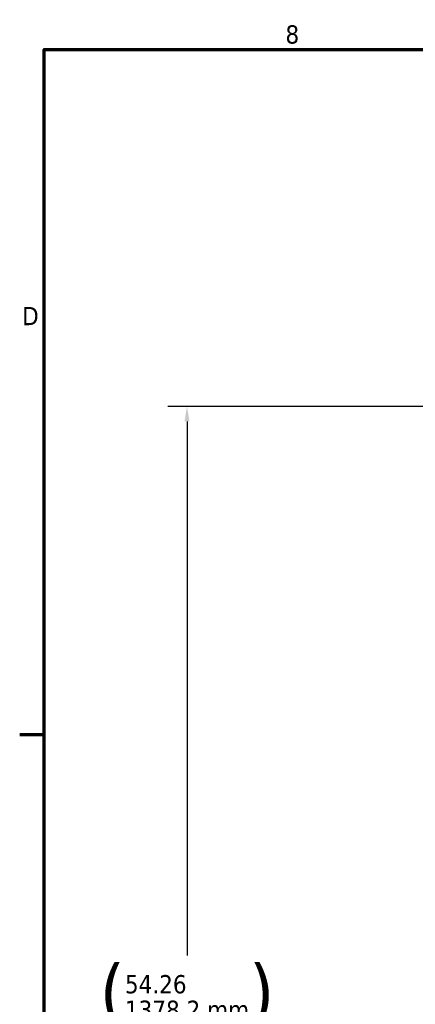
# Model space of a CAD drawing. Header units: inches. Extents: x 1 to 237, y 4 to 150.
# Tile 18 of 237: x 2 to 21, y 103 to 148. Entities that reach past the tile are written whole.
import ezdxf

# ---------------------------------------------------------------- set-up
doc = ezdxf.new("R2010")
doc.units = ezdxf.units.IN
doc.header["$LTSCALE"] = 7
doc.header["$MEASUREMENT"] = 0
doc.layers.add('Border (ANSI)', color=7, linetype='Continuous', lineweight=70)
doc.layers.add('Dimension (ANSI)', color=7, linetype='Continuous', lineweight=25)
doc.styles.add('Dimension Text', font='tahoma.ttf')
doc.dimstyles.new('Dual Dimension', dxfattribs={"dimscale": 7, "dimtxt": 0.12, "dimasz": 0.098425, "dimexe": 0.125, "dimexo": 0.0625, "dimgap": 0.031496, "dimtad": 0, "dimtih": 1, "dimtoh": 1, "dimrnd": 1e-08, "dimzin": 4, "dimdsep": 46, "dimtxsty": 'Dimension Text', "dimcen": 0.09, "dimdle": 0.393701, "dimclrd": 256, "dimclre": 256, "dimclrt": 256, "dimadec": 0, "dimazin": 1, "dimtfac": 1, "dimtofl": 0, "dimtmove": 0, "dimatfit": 3, "dimfxl": 1, "dimtolj": 1, "dimtzin": 4, "dimlwd": -1, "dimlwe": -1, "dimarcsym": 0})

# ---------------------------------------------------------------- blocks, each defined once
blk = doc.blocks.new('Borders Default Border')
at = {"layer": 'Border (ANSI)'}
blk.add_line((0.5, 16.5), (0.34, 16.5), dxfattribs=at)
at = {"layer": 'Border (ANSI)', "flags": 128}
blk.add_lwpolyline([(0.5, 1), (0.5, 21), (33.5, 21), (33.5, 1), (0.5, 1)], dxfattribs=at)
at = {"layer": 'Border (ANSI)', "char_height": 0.12, "attachment_point": 7, "style": 'Dimension Text'}
for s, insert in [('8', (2.0858, 21.0373)), ('D', (0.356, 19.19))]:
    blk.add_mtext(s, dxfattribs=dict(at, insert=insert))
blk = doc.blocks.new('*D11')
at = {"layer": 'Defpoints', "color": 0, "transparency": 16777216}
for p in [(10.074, 130.596), (33.196, 130.596), (38.051, 76.336)]:
    blk.add_point(p, dxfattribs=at)
at = {"layer": 'Dimension (ANSI)', "transparency": 16777216}
for p, q in [((32.759, 130.596), (9.199, 130.596)), ((10.074, 129.907), (10.074, 105.352)), ((10.074, 77.025), (10.074, 101.58)), ((37.614, 76.336), (9.199, 76.336))]:
    blk.add_line(p, q, dxfattribs=at)
for points in [[(9.959, 129.907), (10.189, 129.907), (10.074, 130.596)], [(9.959, 77.025), (10.189, 77.025), (10.074, 76.336)]]:
    blk.add_solid(points, dxfattribs=at)
at = {"layer": 'Dimension (ANSI)', "transparency": 16777216, "insert": (10.074, 103.466), "char_height": 0.84, "attachment_point": 5, "style": 'Dimension Text'}
blk.add_mtext('\\A1;{\\H3.0x;(}\\S54.26^ 1378.2 mm;{\\H3.0x;)}', dxfattribs=at)

msp = doc.modelspace()

# ---------------------------------------------------------------- block references
at = {"xscale": 7, "yscale": 7, "zscale": 7}
msp.add_blockref('Borders Default Border', (0, 0), dxfattribs=at)

# ---------------------------------------------------------------- dimensions: what is measured, and where the dimension line sits
at = {"layer": 'Dimension (ANSI)'}
dim = msp.add_linear_dim(base=(10.074, 130.596), p1=(38.051, 76.336), p2=(33.196, 130.596), angle=270, text='{\\H3.0x;(}\\S<>^ 1378.2 mm;{\\H3.0x;)}', dimstyle='Dual Dimension', override={"dimgap": 0.031496, "dimdec": 2, "dimpost": '\\X', "dimtol": 0, "dimlim": 0, "dimtp": 0, "dimtm": 0, "dimtdec": 2, "dimatfit": 1}, dxfattribs=at)
dim.commit()
dim.dimension.update_dxf_attribs({"geometry": '*D11', "text_midpoint": (10.074, 103.466), "dimtype": 160})

doc.saveas('drawing.dxf')
